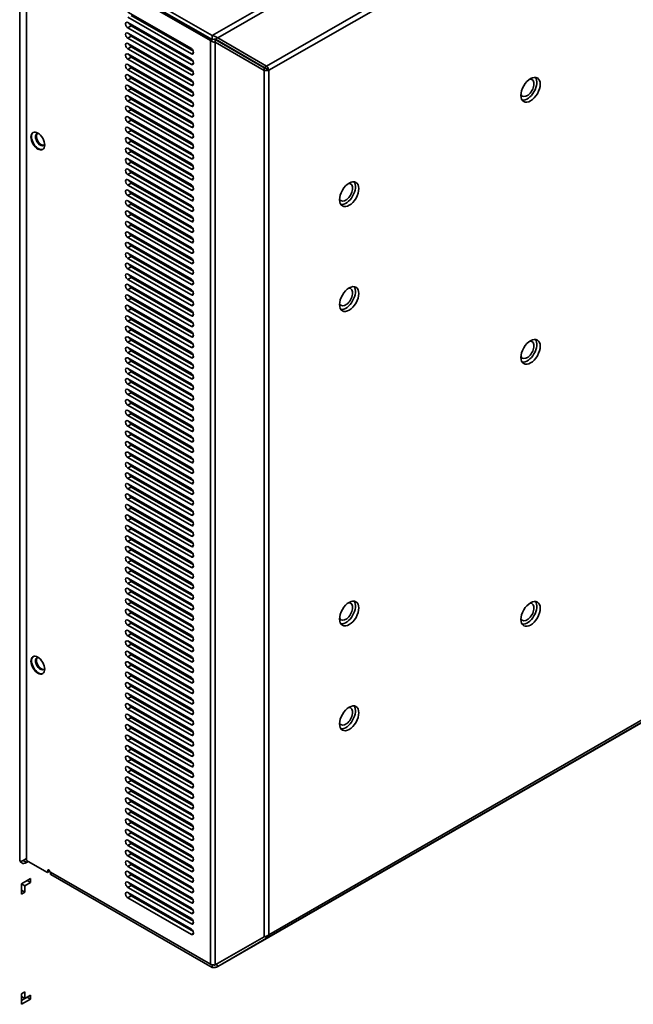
# Model space of a CAD drawing. Header units: millimetres. Extents: x 0 to 4667, y 0 to 3300.
# Tile 4 of 21: x 693 to 884, y 546 to 853. Entities that reach past the tile are written whole.
import ezdxf

# ---------------------------------------------------------------- set-up
doc = ezdxf.new("R2010")
doc.units = ezdxf.units.MM
doc.header["$LTSCALE"] = 11.111111
doc.layers.add('Sichtbare Kanten(ISO)', color=7, linetype='Continuous', lineweight=35)
doc.layers.add('Sichtbare tangentiale Kanten(ISO)', color=7, linetype='Continuous', lineweight=35)

msp = doc.modelspace()

# ---------------------------------------------------------------- linework, layer by layer
at = {"layer": 'Sichtbare Kanten(ISO)'}
for p, q in [((692.68, 879.94), (692.68, 591.67)), ((694.81, 591.06), (694.81, 880.55)), ((752.17, 846.85), (702.25, 875.59)), ((752.7, 848.44), (702.41, 877.4)), ((702.41, 876.17), (752.7, 847.21)), ((746.21, 844.37), (726.41, 855.77)), ((726.41, 854.14), (746.21, 842.73)), ((746.83, 843.6), (727.47, 854.75)), ((746.21, 841.1), (726.41, 852.5)), ((746.83, 840.33), (727.47, 851.48)), ((726.41, 850.87), (746.21, 839.46)), ((746.21, 837.83), (726.41, 849.23)), ((746.83, 837.06), (727.47, 848.21)), ((752.7, 847.21), (752.7, 848.44)), ((726.41, 847.6), (746.21, 836.19)), ((746.21, 834.56), (726.41, 845.96)), ((746.83, 833.79), (727.47, 844.94)), ((752.83, 847.23), (752.17, 846.85)), ((753.66, 847.21), (768.89, 838.41)), ((753.66, 846.35), (753.66, 847.21)), ((768.89, 837.54), (753.66, 846.35)), ((753.71, 847.3), (754.4, 847.7)), ((753.71, 847.3), (768.94, 838.5)), ((754.4, 847.7), (754.46, 847.74)), ((769.69, 838.93), (754.46, 847.74)), ((726.41, 844.33), (746.21, 832.92)), ((746.21, 831.29), (726.41, 842.69)), ((746.83, 830.52), (727.47, 841.67)), ((726.41, 841.06), (746.21, 829.65)), ((746.21, 828.02), (726.41, 839.42)), ((768.94, 838.5), (769.69, 838.93)), ((726.41, 837.79), (746.21, 826.38)), ((746.21, 824.75), (726.41, 836.15)), ((746.83, 827.25), (727.47, 838.4)), ((768.89, 837.54), (768.89, 838.41)), ((770.37, 837.61), (769.31, 838.22)), ((726.41, 834.52), (746.21, 823.11)), ((746.21, 821.48), (726.41, 832.88)), ((746.83, 823.98), (727.47, 835.13)), ((726.41, 831.25), (746.21, 819.84)), ((746.21, 818.21), (726.41, 829.61)), ((746.83, 820.71), (727.47, 831.86)), ((726.41, 827.97), (746.21, 816.57)), ((746.21, 814.94), (726.41, 826.34)), ((746.83, 817.44), (727.47, 828.59)), ((726.41, 824.7), (746.21, 813.3)), ((746.83, 814.17), (727.47, 825.32)), ((746.21, 811.67), (726.41, 823.07)), ((726.41, 821.43), (746.21, 810.03)), ((746.83, 810.9), (727.47, 822.05)), ((746.21, 808.4), (726.41, 819.8)), ((726.41, 818.16), (746.21, 806.76)), ((746.83, 807.63), (727.47, 818.78)), ((746.21, 805.13), (726.41, 816.53)), ((726.41, 814.89), (746.21, 803.49)), ((746.83, 804.36), (727.47, 815.5)), ((746.21, 801.86), (726.41, 813.26)), ((726.41, 811.62), (746.21, 800.22)), ((746.83, 801.09), (727.47, 812.23)), ((746.21, 798.59), (726.41, 809.99)), ((726.41, 808.35), (746.21, 796.95)), ((746.83, 797.82), (727.47, 808.96)), ((746.21, 795.32), (726.41, 806.72)), ((726.41, 805.08), (746.21, 793.68)), ((746.83, 794.55), (727.47, 805.69)), ((746.21, 792.05), (726.41, 803.45)), ((726.41, 801.81), (746.21, 790.41)), ((746.83, 791.28), (727.47, 802.42)), ((746.21, 788.78), (726.41, 800.18)), ((746.83, 788.01), (727.47, 799.15)), ((726.41, 798.54), (746.21, 787.14)), ((746.21, 785.51), (726.41, 796.91)), ((746.83, 784.74), (727.47, 795.88)), ((726.41, 795.27), (746.21, 783.87)), ((746.21, 782.24), (726.41, 793.64)), ((746.83, 781.47), (727.47, 792.61)), ((726.41, 792), (746.21, 780.6)), ((746.21, 778.97), (726.41, 790.37)), ((726.41, 788.73), (746.21, 777.33)), ((746.21, 775.7), (726.41, 787.1)), ((746.83, 778.2), (727.47, 789.34)), ((726.41, 785.46), (746.21, 774.06)), ((746.21, 772.43), (726.41, 783.83)), ((746.83, 774.93), (727.47, 786.07)), ((726.41, 782.19), (746.21, 770.79)), ((746.21, 769.16), (726.41, 780.56)), ((746.83, 771.66), (727.47, 782.8)), ((726.41, 778.92), (746.21, 767.52)), ((746.21, 765.89), (726.41, 777.29)), ((746.83, 768.39), (727.47, 779.53)), ((726.41, 775.65), (746.21, 764.25)), ((746.83, 765.12), (727.47, 776.26)), ((746.21, 762.62), (726.41, 774.02)), ((726.41, 772.38), (746.21, 760.98)), ((746.83, 761.85), (727.47, 772.99)), ((746.21, 759.35), (726.41, 770.75)), ((726.41, 769.11), (746.21, 757.71)), ((746.83, 758.58), (727.47, 769.72)), ((746.21, 756.07), (726.41, 767.48)), ((726.41, 765.84), (746.21, 754.44)), ((746.83, 755.31), (727.47, 766.45)), ((746.21, 752.8), (726.41, 764.21)), ((726.41, 762.57), (746.21, 751.17)), ((746.83, 752.04), (727.47, 763.18)), ((746.21, 749.53), (726.41, 760.94)), ((726.41, 759.3), (746.21, 747.9)), ((746.83, 748.77), (727.47, 759.91)), ((746.21, 746.26), (726.41, 757.67)), ((726.41, 756.03), (746.21, 744.63)), ((746.83, 745.5), (727.47, 756.64)), ((746.21, 742.99), (726.41, 754.4)), ((726.41, 752.76), (746.21, 741.36)), ((746.83, 742.23), (727.47, 753.37)), ((746.21, 739.72), (726.41, 751.13)), ((746.83, 738.96), (727.47, 750.1)), ((726.41, 749.49), (746.21, 738.09)), ((746.21, 736.45), (726.41, 747.86)), ((746.83, 735.69), (727.47, 746.83)), ((726.41, 746.22), (746.21, 734.82)), ((746.21, 733.18), (726.41, 744.59)), ((746.83, 732.42), (727.47, 743.56)), ((726.41, 742.95), (746.21, 731.55)), ((746.21, 729.91), (726.41, 741.31)), ((746.83, 729.15), (727.47, 740.29)), ((754.45, 558.02), (1074.85, 742.52)), ((726.41, 739.68), (746.21, 728.28)), ((746.21, 726.64), (726.41, 738.04)), ((726.41, 736.41), (746.21, 725.01)), ((746.21, 723.37), (726.41, 734.77)), ((746.83, 725.88), (727.47, 737.02)), ((726.41, 733.14), (746.21, 721.74)), ((746.21, 720.1), (726.41, 731.5)), ((746.83, 722.61), (727.47, 733.75)), ((726.41, 729.87), (746.21, 718.47)), ((746.21, 716.83), (726.41, 728.23)), ((746.83, 719.34), (727.47, 730.48)), ((726.41, 726.6), (746.21, 715.2)), ((746.21, 713.56), (726.41, 724.96)), ((746.83, 716.07), (727.47, 727.21)), ((726.41, 723.33), (746.21, 711.93)), ((746.83, 712.8), (727.47, 723.94)), ((746.21, 710.29), (726.41, 721.69)), ((726.41, 720.06), (746.21, 708.66)), ((746.83, 709.52), (727.47, 720.67)), ((746.21, 707.02), (726.41, 718.42)), ((726.41, 716.79), (746.21, 705.39)), ((746.83, 706.25), (727.47, 717.4)), ((746.21, 703.75), (726.41, 715.15)), ((726.41, 713.52), (746.21, 702.12)), ((746.83, 702.98), (727.47, 714.13)), ((746.21, 700.48), (726.41, 711.88)), ((726.41, 710.25), (746.21, 698.85)), ((746.83, 699.71), (727.47, 710.86)), ((746.21, 697.21), (726.41, 708.61)), ((726.41, 706.98), (746.21, 695.58)), ((746.83, 696.44), (727.47, 707.59)), ((746.21, 693.94), (726.41, 705.34)), ((726.41, 703.71), (746.21, 692.31)), ((746.83, 693.17), (727.47, 704.32)), ((746.21, 690.67), (726.41, 702.07)), ((726.41, 700.44), (746.21, 689.04)), ((746.83, 689.9), (727.47, 701.05)), ((746.21, 687.4), (726.41, 698.8)), ((746.83, 686.63), (727.47, 697.78)), ((726.41, 697.17), (746.21, 685.77)), ((746.21, 684.13), (726.41, 695.53)), ((746.83, 683.36), (727.47, 694.51)), ((726.41, 693.9), (746.21, 682.5)), ((746.21, 680.86), (726.41, 692.26)), ((746.83, 680.09), (727.47, 691.24)), ((726.41, 690.63), (746.21, 679.23)), ((746.21, 677.59), (726.41, 688.99)), ((726.41, 687.36), (746.21, 675.96)), ((746.21, 674.32), (726.41, 685.72)), ((746.83, 676.82), (727.47, 687.97)), ((726.41, 684.09), (746.21, 672.69)), ((746.21, 671.05), (726.41, 682.45)), ((746.83, 673.55), (727.47, 684.7)), ((726.41, 680.82), (746.21, 669.41)), ((746.21, 667.78), (726.41, 679.18)), ((746.83, 670.28), (727.47, 681.43)), ((726.41, 677.55), (746.21, 666.14)), ((746.21, 664.51), (726.41, 675.91)), ((746.83, 667.01), (727.47, 678.16)), ((726.41, 674.28), (746.21, 662.87)), ((746.83, 663.74), (727.47, 674.89)), ((746.21, 661.24), (726.41, 672.64)), ((726.41, 671.01), (746.21, 659.6)), ((746.83, 660.47), (727.47, 671.62)), ((746.21, 657.97), (726.41, 669.37)), ((726.41, 667.74), (746.21, 656.33)), ((746.83, 657.2), (727.47, 668.35)), ((746.21, 654.7), (726.41, 666.1)), ((726.41, 664.47), (746.21, 653.06)), ((746.83, 653.93), (727.47, 665.08)), ((746.21, 651.43), (726.41, 662.83)), ((726.41, 661.2), (746.21, 649.79)), ((746.83, 650.66), (727.47, 661.81)), ((746.21, 648.16), (726.41, 659.56)), ((726.41, 657.93), (746.21, 646.52)), ((746.83, 647.39), (727.47, 658.54)), ((746.21, 644.89), (726.41, 656.29)), ((726.41, 654.65), (746.21, 643.25)), ((746.83, 644.12), (727.47, 655.27)), ((746.21, 641.62), (726.41, 653.02)), ((726.41, 651.38), (746.21, 639.98)), ((746.83, 640.85), (727.47, 652)), ((746.21, 638.35), (726.41, 649.75)), ((746.83, 637.58), (727.47, 648.73)), ((726.41, 648.11), (746.21, 636.71)), ((746.21, 635.08), (726.41, 646.48)), ((746.83, 634.31), (727.47, 645.46)), ((726.41, 644.84), (746.21, 633.44)), ((746.21, 631.81), (726.41, 643.21)), ((746.83, 631.04), (727.47, 642.18)), ((726.41, 641.57), (746.21, 630.17)), ((746.21, 628.54), (726.41, 639.94)), ((726.41, 638.3), (746.21, 626.9)), ((746.21, 625.27), (726.41, 636.67)), ((746.83, 627.77), (727.47, 638.91)), ((726.41, 635.03), (746.21, 623.63)), ((746.21, 622), (726.41, 633.4)), ((746.83, 624.5), (727.47, 635.64)), ((726.41, 631.76), (746.21, 620.36)), ((746.21, 618.73), (726.41, 630.13)), ((746.83, 621.23), (727.47, 632.37)), ((726.41, 628.49), (746.21, 617.09)), ((746.21, 615.46), (726.41, 626.86)), ((746.83, 617.96), (727.47, 629.1)), ((726.41, 625.22), (746.21, 613.82)), ((746.21, 612.19), (726.41, 623.59)), ((746.83, 614.69), (727.47, 625.83)), ((726.41, 621.95), (746.21, 610.55)), ((746.83, 611.42), (727.47, 622.56)), ((746.67, 621.53), (746.49, 621.43)), ((746.21, 608.92), (726.41, 620.32)), ((726.41, 618.68), (746.21, 607.28)), ((746.83, 608.15), (727.47, 619.29)), ((741.17, 618.36), (740.81, 618.16)), ((741.87, 617.54), (742.23, 617.75)), ((744.01, 620), (743.65, 619.79)), ((744.71, 619.18), (745.07, 619.39)), ((746.21, 605.65), (726.41, 617.05)), ((726.41, 615.41), (746.21, 604.01)), ((746.83, 604.88), (727.47, 616.02)), ((735.49, 615.09), (735.13, 614.89)), ((736.19, 614.27), (736.55, 614.48)), ((738.33, 616.73), (737.97, 616.52)), ((739.03, 615.91), (739.39, 616.12)), ((746.21, 602.38), (726.41, 613.78)), ((726.41, 612.14), (746.21, 600.74)), ((746.83, 601.61), (727.47, 612.75)), ((729.81, 611.82), (729.45, 611.62)), ((732.65, 613.46), (732.29, 613.25)), ((733.35, 612.64), (733.71, 612.85)), ((746.21, 599.11), (726.41, 610.51)), ((726.41, 608.87), (746.21, 597.47)), ((726.97, 610.19), (726.9, 610.15)), ((746.83, 598.34), (727.47, 609.48)), ((727.67, 609.37), (728.03, 609.58)), ((730.51, 611), (730.87, 611.21)), ((746.21, 595.84), (726.41, 607.24)), ((726.41, 605.6), (746.21, 594.2)), ((746.83, 595.07), (727.47, 606.21)), ((746.21, 592.57), (726.41, 603.97)), ((726.41, 602.33), (746.21, 590.93)), ((746.83, 591.8), (727.47, 602.94)), ((746.21, 589.3), (726.41, 600.7)), ((726.41, 599.06), (746.21, 587.66)), ((746.83, 588.53), (727.47, 599.67)), ((746.21, 586.03), (726.41, 597.43)), ((746.83, 585.26), (727.47, 596.4)), ((726.41, 595.79), (746.21, 584.39)), ((746.21, 582.75), (726.41, 594.16)), ((746.83, 581.99), (727.47, 593.13)), ((694.81, 591.66), (693.74, 591.05)), ((694.81, 591.06), (701.17, 587.4)), ((694.81, 590.44), (695.34, 590.75)), ((726.41, 592.52), (746.21, 581.12)), ((746.21, 579.48), (726.41, 590.89)), ((746.83, 578.72), (727.47, 589.86)), ((702.01, 587.75), (701.37, 587.38)), ((701.45, 587.56), (701.45, 587.97)), ((701.86, 587.66), (701.9, 587.64)), ((752.17, 558.7), (702.25, 587.44)), ((702.29, 586.84), (702.29, 587.42)), ((726.41, 589.25), (746.21, 577.85)), ((746.21, 576.21), (726.41, 587.62)), ((696.08, 585.45), (693.25, 583.82)), ((695.02, 584.84), (693.25, 583.82)), ((693.25, 583.82), (693.25, 580.55)), ((693.25, 583.82), (694.31, 583.21)), ((694.31, 583.21), (696.08, 584.23)), ((695.02, 584.84), (695.02, 584.84)), ((695.02, 584.84), (696.08, 584.23)), ((696.08, 584.23), (696.08, 585.45)), ((702.41, 586.68), (752.7, 557.72)), ((726.41, 585.98), (746.21, 574.58)), ((746.21, 572.94), (726.41, 584.35)), ((746.83, 575.45), (727.47, 586.59)), ((693.25, 581.78), (694.31, 581.17)), ((693.25, 580.55), (694.31, 581.17)), ((694.31, 581.17), (694.31, 583.21)), ((726.41, 582.71), (746.21, 571.31)), ((746.21, 569.67), (726.41, 581.08)), ((746.83, 572.18), (727.47, 583.32)), ((726.41, 579.44), (746.21, 568.04)), ((746.83, 568.91), (727.47, 580.05)), ((768.89, 567.29), (753.66, 558.49)), ((769.69, 566.83), (754.46, 558.02)), ((769.69, 566.83), (769.36, 567.39)), ((752.7, 557.72), (752.7, 558.54)), ((754.4, 558.11), (754.06, 558.72)), ((754.46, 558.02), (754.4, 558.11)), ((694.31, 550.1), (693.25, 549.49)), ((694.31, 548.05), (694.31, 550.1)), ((693.25, 549.49), (693.25, 546.22)), ((693.25, 548.67), (694.31, 548.05)), ((695.02, 548.46), (693.25, 547.44)), ((693.25, 546.22), (696.08, 547.85)), ((696.08, 549.07), (694.31, 548.05)), ((695.02, 548.46), (695.02, 548.46)), ((695.02, 548.46), (696.08, 547.85)), ((696.08, 547.85), (696.08, 549.07))]:
    msp.add_line(p, q, dxfattribs=at)
for centre, major_axis, ratio, start_param, end_param in [((726.41, 851.68), (-0.499, 0.867), 0.578093, 5.499721, 8.641314), ((727.47, 852.29), (-0.499, 0.867), 0.578093, 1.304258, 2.358128), ((726.41, 848.41), (-0.499, 0.867), 0.578093, 5.499721, 8.641314), ((727.47, 849.02), (-0.499, 0.867), 0.578093, 1.304258, 2.358128), ((753.41, 847.13), (-2.26, 1.02), 0.415272, 4.423498, 5.208836), ((726.41, 845.14), (-0.499, 0.867), 0.578093, 5.499721, 8.641314), ((727.47, 845.75), (-0.499, 0.867), 0.578093, 1.304258, 2.358128), ((753.66, 847.7), (-2.09, 0.24), 0.639237, 0.85958, 1.644909), ((753.41, 847.13), (-1.33, -0.09), 0.117717, 4.476773, 5.262113), ((753.66, 847.7), (-0.555, 0.319), 0.716578, 1.630144, 1.962096), ((726.41, 841.87), (-0.499, 0.867), 0.578093, 5.499721, 8.641314), ((727.47, 842.48), (-0.499, 0.867), 0.578093, 1.304258, 2.358128), ((746.21, 843.55), (0.499, -0.867), 0.578093, 5.499721, 8.641314), ((726.41, 838.6), (-0.499, 0.867), 0.578093, 5.499721, 8.641314), ((727.47, 839.21), (-0.499, 0.867), 0.578093, 1.304258, 2.358128), ((746.21, 840.28), (0.499, -0.867), 0.578093, 5.499721, 8.641314), ((726.41, 835.33), (-0.499, 0.867), 0.578093, 5.499721, 8.641314), ((727.47, 835.94), (-0.499, 0.867), 0.578093, 1.304258, 2.358128), ((746.21, 837.01), (0.499, -0.867), 0.578093, 5.499721, 8.641314), ((768.89, 838.47), (-0.6, 0.291), 0.076309, 1.607979, 2.393197), ((768.89, 838.47), (2.09, -0.35), 0.428253, 4.784896, 5.570235), ((768.89, 838.47), (0.552, -0.374), 0.079613, 0.748692, 1.533926), ((726.41, 832.06), (-0.499, 0.867), 0.578093, 5.499721, 8.641314), ((727.47, 832.67), (-0.499, 0.867), 0.578093, 1.304258, 2.358128), ((746.21, 833.74), (0.499, -0.867), 0.578093, 5.499721, 8.641314), ((850.93, 832.14), (-1.5, -2.6), 0.578093, 5.914355, 9.793657), ((850.93, 832.14), (2.12, 3.68), 0.578093, 3.393329, 6.031449), ((726.41, 828.79), (-0.499, 0.867), 0.578093, 5.499721, 8.641314), ((746.21, 830.47), (0.499, -0.867), 0.578093, 5.499721, 8.641314), ((726.41, 825.52), (-0.499, 0.867), 0.578093, 5.499721, 8.641314), ((727.47, 829.4), (-0.499, 0.867), 0.578093, 1.304258, 2.358128), ((746.21, 827.2), (0.499, -0.867), 0.578093, 5.499721, 8.641314), ((727.47, 826.13), (-0.499, 0.867), 0.578093, 1.304258, 2.358128), ((746.21, 823.93), (0.499, -0.867), 0.578093, 5.499721, 8.641314), ((726.41, 822.25), (-0.499, 0.867), 0.578093, 5.499721, 8.641314), ((727.47, 822.86), (-0.499, 0.867), 0.578093, 1.304258, 2.358128), ((746.21, 820.66), (0.499, -0.867), 0.578093, 5.499721, 8.641314), ((698.52, 815.63), (1.52, -2.64), 0.578093, 3.199473, 6.225305), ((699.15, 815.99), (-1.07, 1.86), 0.578093, 5.985806, 9.722157), ((699.4, 816.14), (1.07, -1.86), 0.578093, 3.256735, 6.168043), ((726.41, 818.98), (-0.499, 0.867), 0.578093, 5.499721, 8.641314), ((727.47, 819.59), (-0.499, 0.867), 0.578093, 1.304258, 2.358128), ((746.21, 817.39), (0.499, -0.867), 0.578093, 5.499721, 8.641314), ((726.41, 815.71), (-0.499, 0.867), 0.578093, 5.499723, 8.64131), ((727.47, 816.32), (-0.499, 0.867), 0.578093, 1.304258, 2.358126), ((746.21, 814.12), (0.499, -0.867), 0.578093, 5.499721, 8.641314), ((726.41, 812.44), (-0.499, 0.867), 0.578093, 5.499723, 8.64131), ((727.47, 813.05), (-0.499, 0.867), 0.578093, 1.304258, 2.358128), ((746.21, 810.85), (0.499, -0.867), 0.578093, 5.499721, 8.641314), ((726.41, 809.17), (-0.499, 0.867), 0.578093, 5.499723, 8.64131), ((727.47, 809.78), (-0.499, 0.867), 0.578093, 1.304257, 2.358126), ((746.21, 807.58), (0.499, -0.867), 0.578093, 5.499721, 8.641314), ((726.41, 805.9), (-0.499, 0.867), 0.578093, 5.499723, 8.64131), ((727.47, 806.51), (-0.499, 0.867), 0.578093, 1.304258, 2.358127), ((746.21, 804.31), (0.499, -0.867), 0.578093, 5.499717, 8.641316), ((726.41, 802.63), (-0.499, 0.867), 0.578093, 5.499723, 8.64131), ((727.47, 803.24), (-0.499, 0.867), 0.578093, 1.304258, 2.358127), ((746.21, 801.04), (0.499, -0.867), 0.578093, 5.499717, 8.641316), ((794.37, 799.56), (-1.5, -2.6), 0.578093, 5.914356, 9.793657), ((794.37, 799.56), (2.12, 3.68), 0.578093, 3.393329, 6.031449), ((726.41, 799.36), (-0.499, 0.867), 0.578093, 5.499721, 8.641314), ((727.47, 799.97), (-0.499, 0.867), 0.578093, 1.304258, 2.35813), ((726.41, 796.09), (-0.499, 0.867), 0.578093, 5.499719, 8.641315), ((727.47, 796.7), (-0.499, 0.867), 0.578093, 1.304258, 2.358132), ((746.21, 797.77), (0.499, -0.867), 0.578093, 5.499717, 8.641316), ((726.41, 792.82), (-0.499, 0.867), 0.578093, 5.499721, 8.641314), ((727.47, 793.43), (-0.499, 0.867), 0.578093, 1.304258, 2.35813), ((746.21, 794.5), (0.499, -0.867), 0.578093, 5.499717, 8.641316), ((726.41, 789.55), (-0.499, 0.867), 0.578093, 5.499719, 8.641315), ((727.47, 790.16), (-0.499, 0.867), 0.578093, 1.304258, 2.358132), ((746.21, 791.23), (0.499, -0.867), 0.578093, 5.499717, 8.641316), ((726.41, 786.28), (-0.499, 0.867), 0.578093, 5.499721, 8.641314), ((727.47, 786.89), (-0.499, 0.867), 0.578093, 1.304258, 2.35813), ((746.21, 787.96), (0.499, -0.867), 0.578093, 5.499718, 8.641312), ((726.41, 783.01), (-0.499, 0.867), 0.578093, 5.499721, 8.641314), ((727.47, 783.62), (-0.499, 0.867), 0.578093, 1.304258, 2.35813), ((746.21, 784.69), (0.499, -0.867), 0.578093, 5.499718, 8.641314), ((726.41, 779.74), (-0.499, 0.867), 0.578093, 5.499721, 8.641314), ((727.47, 780.35), (-0.499, 0.867), 0.578093, 1.304258, 2.35813), ((746.21, 781.42), (0.499, -0.867), 0.578093, 5.499718, 8.641312), ((726.41, 776.47), (-0.499, 0.867), 0.578093, 5.499721, 8.641314), ((746.21, 778.15), (0.499, -0.867), 0.578093, 5.499718, 8.641314), ((726.41, 773.2), (-0.499, 0.867), 0.578093, 5.499721, 8.641314), ((727.47, 777.08), (-0.499, 0.867), 0.578093, 1.304258, 2.35813), ((746.21, 774.88), (0.499, -0.867), 0.578093, 5.499718, 8.641314), ((727.47, 773.81), (-0.499, 0.867), 0.578093, 1.304258, 2.35813), ((746.21, 771.61), (0.499, -0.867), 0.578093, 5.499718, 8.641314), ((726.41, 769.93), (-0.499, 0.867), 0.578093, 5.499719, 8.641315), ((727.47, 770.54), (-0.499, 0.867), 0.578093, 1.304258, 2.358132), ((746.21, 768.34), (0.499, -0.867), 0.578093, 5.499718, 8.641312), ((794.37, 766.86), (-1.5, -2.6), 0.578093, 5.914356, 9.793657), ((794.37, 766.86), (2.12, 3.68), 0.578093, 3.393329, 6.031449), ((726.41, 766.66), (-0.499, 0.867), 0.578093, 5.499719, 8.641315), ((727.47, 767.27), (-0.499, 0.867), 0.578093, 1.304258, 2.358132), ((746.21, 765.07), (0.499, -0.867), 0.578093, 5.499718, 8.641314), ((726.41, 763.39), (-0.499, 0.867), 0.578093, 5.499721, 8.641314), ((727.47, 764), (-0.499, 0.867), 0.578093, 1.304258, 2.35813), ((746.21, 761.8), (0.499, -0.867), 0.578093, 5.499718, 8.641312), ((726.41, 760.12), (-0.499, 0.867), 0.578093, 5.499721, 8.641314), ((727.47, 760.73), (-0.499, 0.867), 0.578093, 1.304257, 2.35813), ((746.21, 758.53), (0.499, -0.867), 0.578093, 5.499718, 8.641312), ((726.41, 756.85), (-0.499, 0.867), 0.578093, 5.499719, 8.641315), ((727.47, 757.46), (-0.499, 0.867), 0.578093, 1.304258, 2.358132), ((746.21, 755.26), (0.499, -0.867), 0.578093, 5.499718, 8.641312), ((726.41, 753.58), (-0.499, 0.867), 0.578093, 5.499721, 8.641314), ((727.47, 754.19), (-0.499, 0.867), 0.578093, 1.304258, 2.358128), ((746.21, 751.99), (0.499, -0.867), 0.578093, 5.499718, 8.641314), ((850.93, 750.39), (-1.5, -2.6), 0.578093, 5.914356, 9.793657), ((850.93, 750.39), (2.12, 3.68), 0.578093, 3.393329, 6.031449), ((726.41, 750.31), (-0.499, 0.867), 0.578093, 5.499721, 8.641314), ((727.47, 750.92), (-0.499, 0.867), 0.578093, 1.304258, 2.358128), ((746.21, 748.72), (0.499, -0.867), 0.578093, 5.499718, 8.641313), ((726.41, 747.04), (-0.499, 0.867), 0.578093, 5.499721, 8.641314), ((727.47, 747.65), (-0.499, 0.867), 0.578093, 1.304258, 2.358128), ((726.41, 743.77), (-0.499, 0.867), 0.578093, 5.499721, 8.641314), ((727.47, 744.38), (-0.499, 0.867), 0.578093, 1.304258, 2.358128), ((746.21, 745.45), (0.499, -0.867), 0.578093, 5.499718, 8.641312), ((726.41, 740.5), (-0.499, 0.867), 0.578093, 5.499721, 8.641314), ((727.47, 741.11), (-0.499, 0.867), 0.578093, 1.304258, 2.358128), ((746.21, 742.18), (0.499, -0.867), 0.578093, 5.499721, 8.641314), ((726.41, 737.23), (-0.499, 0.867), 0.578093, 5.499721, 8.641314), ((727.47, 737.84), (-0.499, 0.867), 0.578093, 1.304258, 2.358128), ((746.21, 738.91), (0.499, -0.867), 0.578093, 5.499721, 8.641314), ((726.41, 733.96), (-0.499, 0.867), 0.578093, 5.499721, 8.641314), ((727.47, 734.57), (-0.499, 0.867), 0.578093, 1.304258, 2.358128), ((746.21, 735.64), (0.499, -0.867), 0.578093, 5.499721, 8.641314), ((726.41, 730.69), (-0.499, 0.867), 0.578093, 5.499721, 8.641314), ((727.47, 731.3), (-0.499, 0.867), 0.578093, 1.304258, 2.358128), ((746.21, 732.37), (0.499, -0.867), 0.578093, 5.499721, 8.641314), ((726.41, 727.42), (-0.499, 0.867), 0.578093, 5.499721, 8.641314), ((746.21, 729.1), (0.499, -0.867), 0.578093, 5.499721, 8.641314), ((726.41, 724.15), (-0.499, 0.867), 0.578093, 5.499721, 8.641314), ((727.47, 728.03), (-0.499, 0.867), 0.578093, 1.304258, 2.358128), ((746.21, 725.83), (0.499, -0.867), 0.578093, 5.499721, 8.641314), ((727.47, 724.76), (-0.499, 0.867), 0.578093, 1.304258, 2.358128), ((746.21, 722.56), (0.499, -0.867), 0.578093, 5.499721, 8.641314), ((726.41, 720.88), (-0.499, 0.867), 0.578093, 5.499721, 8.641314), ((727.47, 721.49), (-0.499, 0.867), 0.578093, 1.304258, 2.358128), ((746.21, 719.29), (0.499, -0.867), 0.578093, 5.499721, 8.641314), ((726.41, 717.61), (-0.499, 0.867), 0.578093, 5.499721, 8.641314), ((727.47, 718.22), (-0.499, 0.867), 0.578093, 1.304258, 2.358128), ((746.21, 716.02), (0.499, -0.867), 0.578093, 5.499721, 8.641314), ((726.41, 714.34), (-0.499, 0.867), 0.578093, 5.499721, 8.641314), ((727.47, 714.95), (-0.499, 0.867), 0.578093, 1.304258, 2.358128), ((746.21, 712.74), (0.499, -0.867), 0.578093, 5.499721, 8.641314), ((726.41, 711.07), (-0.499, 0.867), 0.578093, 5.499721, 8.641314), ((727.47, 711.68), (-0.499, 0.867), 0.578093, 1.304258, 2.358128), ((746.21, 709.47), (0.499, -0.867), 0.578093, 5.499721, 8.641314), ((726.41, 707.8), (-0.499, 0.867), 0.578093, 5.499721, 8.641314), ((727.47, 708.41), (-0.499, 0.867), 0.578093, 1.304258, 2.358128), ((746.21, 706.2), (0.499, -0.867), 0.578093, 5.499721, 8.641314), ((726.41, 704.53), (-0.499, 0.867), 0.578093, 5.499721, 8.641314), ((727.47, 705.14), (-0.499, 0.867), 0.578093, 1.304258, 2.358128), ((746.21, 702.93), (0.499, -0.867), 0.578093, 5.499721, 8.641314), ((726.41, 701.26), (-0.499, 0.867), 0.578093, 5.499721, 8.641314), ((727.47, 701.87), (-0.499, 0.867), 0.578093, 1.304258, 2.358128), ((746.21, 699.66), (0.499, -0.867), 0.578093, 5.499721, 8.641314), ((726.41, 697.98), (-0.499, 0.867), 0.578093, 5.499721, 8.641314), ((727.47, 698.6), (-0.499, 0.867), 0.578093, 1.304258, 2.358128), ((726.41, 694.71), (-0.499, 0.867), 0.578093, 5.499721, 8.641314), ((727.47, 695.33), (-0.499, 0.867), 0.578093, 1.304258, 2.358128), ((746.21, 696.39), (0.499, -0.867), 0.578093, 5.499721, 8.641314), ((726.41, 691.44), (-0.499, 0.867), 0.578093, 5.499721, 8.641314), ((727.47, 692.06), (-0.499, 0.867), 0.578093, 1.304258, 2.358128), ((746.21, 693.12), (0.499, -0.867), 0.578093, 5.499721, 8.641314), ((726.41, 688.17), (-0.499, 0.867), 0.578093, 5.499721, 8.641314), ((727.47, 688.79), (-0.499, 0.867), 0.578093, 1.304258, 2.358128), ((746.21, 689.85), (0.499, -0.867), 0.578093, 5.499721, 8.641314), ((726.41, 684.9), (-0.499, 0.867), 0.578093, 5.499721, 8.641314), ((727.47, 685.51), (-0.499, 0.867), 0.578093, 1.304258, 2.358128), ((746.21, 686.58), (0.499, -0.867), 0.578093, 5.499721, 8.641314), ((726.41, 681.63), (-0.499, 0.867), 0.578093, 5.499721, 8.641314), ((727.47, 682.24), (-0.499, 0.867), 0.578093, 1.304258, 2.358128), ((746.21, 683.31), (0.499, -0.867), 0.578093, 5.499721, 8.641314), ((726.41, 678.36), (-0.499, 0.867), 0.578093, 5.499721, 8.641314), ((727.47, 678.97), (-0.499, 0.867), 0.578093, 1.304258, 2.358128), ((746.21, 680.04), (0.499, -0.867), 0.578093, 5.499721, 8.641314), ((726.41, 675.09), (-0.499, 0.867), 0.578093, 5.499721, 8.641314), ((746.21, 676.77), (0.499, -0.867), 0.578093, 5.499721, 8.641314), ((726.41, 671.82), (-0.499, 0.867), 0.578093, 5.499721, 8.641314), ((727.47, 675.7), (-0.499, 0.867), 0.578093, 1.304258, 2.358128), ((746.21, 673.5), (0.499, -0.867), 0.578093, 5.499721, 8.641314), ((727.47, 672.43), (-0.499, 0.867), 0.578093, 1.304258, 2.358128), ((746.21, 670.23), (0.499, -0.867), 0.578093, 5.499721, 8.641314), ((794.37, 668.76), (-1.5, -2.6), 0.578093, 5.914356, 9.793657), ((794.37, 668.76), (2.12, 3.68), 0.578093, 3.393329, 6.031449), ((850.93, 668.63), (-1.5, -2.6), 0.578093, 5.914355, 9.793657), ((850.93, 668.63), (2.12, 3.68), 0.578093, 3.393329, 6.031449), ((726.41, 668.55), (-0.499, 0.867), 0.578093, 5.499721, 8.641314), ((727.47, 669.16), (-0.499, 0.867), 0.578093, 1.304258, 2.358128), ((746.21, 666.96), (0.499, -0.867), 0.578093, 5.499721, 8.641314), ((726.41, 665.28), (-0.499, 0.867), 0.578093, 5.499721, 8.641314), ((727.47, 665.89), (-0.499, 0.867), 0.578093, 1.304258, 2.358128), ((746.21, 663.69), (0.499, -0.867), 0.578093, 5.499721, 8.641314), ((726.41, 662.01), (-0.499, 0.867), 0.578093, 5.499721, 8.641314), ((727.47, 662.62), (-0.499, 0.867), 0.578093, 1.304258, 2.358128), ((746.21, 660.42), (0.499, -0.867), 0.578093, 5.499721, 8.641314), ((726.41, 658.74), (-0.499, 0.867), 0.578093, 5.499721, 8.641314), ((727.47, 659.35), (-0.499, 0.867), 0.578093, 1.304258, 2.358128), ((746.21, 657.15), (0.499, -0.867), 0.578093, 5.499721, 8.641314), ((698.52, 652.12), (1.52, -2.64), 0.578093, 3.199473, 6.225305), ((699.15, 652.49), (-1.07, 1.86), 0.578093, 5.985806, 9.722157), ((699.4, 652.63), (1.07, -1.86), 0.578093, 3.256735, 6.168043), ((726.41, 655.47), (-0.499, 0.867), 0.578093, 5.499721, 8.641314), ((727.47, 656.08), (-0.499, 0.867), 0.578093, 1.304258, 2.358128), ((746.21, 653.88), (0.499, -0.867), 0.578093, 5.499721, 8.641314), ((726.41, 652.2), (-0.499, 0.867), 0.578093, 5.499721, 8.641314), ((727.47, 652.81), (-0.499, 0.867), 0.578093, 1.304258, 2.358128), ((746.21, 650.61), (0.499, -0.867), 0.578093, 5.499721, 8.641314), ((726.41, 648.93), (-0.499, 0.867), 0.578093, 5.499721, 8.641314), ((727.47, 649.54), (-0.499, 0.867), 0.578093, 1.304258, 2.358128), ((746.21, 647.34), (0.499, -0.867), 0.578093, 5.499721, 8.641314), ((726.41, 645.66), (-0.499, 0.867), 0.578093, 5.499721, 8.641314), ((727.47, 646.27), (-0.499, 0.867), 0.578093, 1.304258, 2.358128), ((726.41, 642.39), (-0.499, 0.867), 0.578093, 5.499721, 8.641314), ((727.47, 643), (-0.499, 0.867), 0.578093, 1.304258, 2.358128), ((746.21, 644.07), (0.499, -0.867), 0.578093, 5.499721, 8.641314), ((726.41, 639.12), (-0.499, 0.867), 0.578093, 5.499721, 8.641314), ((727.47, 639.73), (-0.499, 0.867), 0.578093, 1.304258, 2.358128), ((746.21, 640.8), (0.499, -0.867), 0.578093, 5.499721, 8.641314), ((794.37, 636.05), (2.12, 3.68), 0.578093, 3.393329, 6.031449), ((726.41, 635.85), (-0.499, 0.867), 0.578093, 5.499721, 8.641314), ((727.47, 636.46), (-0.499, 0.867), 0.578093, 1.304258, 2.358128), ((746.21, 637.53), (0.499, -0.867), 0.578093, 5.499721, 8.641314), ((794.37, 636.05), (-1.5, -2.6), 0.578093, 5.914356, 9.793657), ((726.41, 632.58), (-0.499, 0.867), 0.578093, 5.499721, 8.641314), ((727.47, 633.19), (-0.499, 0.867), 0.578093, 1.304258, 2.358128), ((746.21, 634.26), (0.499, -0.867), 0.578093, 5.499721, 8.641314), ((726.41, 629.31), (-0.499, 0.867), 0.578093, 5.499721, 8.641314), ((727.47, 629.92), (-0.499, 0.867), 0.578093, 1.304258, 2.358128), ((746.21, 630.99), (0.499, -0.867), 0.578093, 5.499721, 8.641314), ((726.41, 626.04), (-0.499, 0.867), 0.578093, 5.499721, 8.641314), ((746.21, 627.72), (0.499, -0.867), 0.578093, 5.499721, 8.641314), ((726.41, 622.77), (-0.499, 0.867), 0.578093, 5.499721, 8.641314), ((727.47, 626.65), (-0.499, 0.867), 0.578093, 1.304258, 2.358128), ((746.21, 624.45), (0.499, -0.867), 0.578093, 5.499721, 8.641314), ((727.47, 623.38), (-0.499, 0.867), 0.578093, 1.304258, 2.358128), ((746.21, 621.18), (0.499, -0.867), 0.578093, 5.499721, 8.641314), ((726.41, 619.5), (-0.499, 0.867), 0.578093, 5.499721, 8.641314), ((727.47, 620.11), (-0.499, 0.867), 0.578093, 1.304258, 2.358128), ((746.21, 617.91), (0.499, -0.867), 0.578093, 5.499721, 8.641314), ((726.41, 616.23), (-0.499, 0.867), 0.578093, 5.499721, 8.641314), ((727.47, 616.84), (-0.499, 0.867), 0.578093, 1.304258, 2.358128), ((746.21, 614.64), (0.499, -0.867), 0.578093, 5.499721, 8.641314), ((726.41, 612.96), (-0.499, 0.867), 0.578093, 5.499721, 8.641314), ((727.47, 613.57), (-0.499, 0.867), 0.578093, 1.304258, 2.358128), ((746.21, 611.37), (0.499, -0.867), 0.578093, 5.499721, 8.641314), ((726.41, 609.69), (-0.499, 0.867), 0.578093, 5.499721, 8.641314), ((727.47, 610.3), (-0.499, 0.867), 0.578093, 1.304258, 2.358128), ((746.21, 608.1), (0.499, -0.867), 0.578093, 5.499721, 8.641314), ((726.41, 606.42), (-0.499, 0.867), 0.578093, 5.499721, 8.641314), ((727.47, 607.03), (-0.499, 0.867), 0.578093, 1.304258, 2.358128), ((746.21, 604.83), (0.499, -0.867), 0.578093, 5.499721, 8.641314), ((726.41, 603.15), (-0.499, 0.867), 0.578093, 5.499721, 8.641314), ((727.47, 603.76), (-0.499, 0.867), 0.578093, 1.304258, 2.358128), ((746.21, 601.56), (0.499, -0.867), 0.578093, 5.499721, 8.641314), ((726.41, 599.88), (-0.499, 0.867), 0.578093, 5.499721, 8.641314), ((727.47, 600.49), (-0.499, 0.867), 0.578093, 1.304258, 2.358128), ((746.21, 598.29), (0.499, -0.867), 0.578093, 5.499721, 8.641314), ((726.41, 596.61), (-0.499, 0.867), 0.578093, 5.499721, 8.641314), ((727.47, 597.22), (-0.499, 0.867), 0.578093, 1.304258, 2.358128), ((726.41, 593.34), (-0.499, 0.867), 0.578093, 5.499721, 8.641314), ((727.47, 593.95), (-0.499, 0.867), 0.578093, 1.304258, 2.358128), ((746.21, 595.02), (0.499, -0.867), 0.578093, 5.499721, 8.641314), ((694.81, 592.9), (-1.5, -2.6), 0.578093, 5.495853, 7.06665), ((693.74, 593.51), (-1.5, -2.6), 0.578093, 0.360638, 0.783464), ((726.41, 590.07), (-0.499, 0.867), 0.578093, 5.499721, 8.641314), ((727.47, 590.68), (-0.499, 0.867), 0.578093, 1.304258, 2.358128), ((746.21, 591.75), (0.499, -0.867), 0.578093, 5.499721, 8.641314), ((701.17, 587.72), (0.2, -0.347), 0.578093, 5.499721, 7.070517), ((701.73, 587.81), (-0.2, 0.347), 0.578093, 4.341806, 7.070517), ((702.18, 587.81), (-0.4, 0), 0.575862, 0.785398, 1.376195), ((702.25, 587.77), (0.2, -0.347), 0.578093, 4.341806, 5.499722), ((702.69, 586.84), (-0.4, 0), 0.575862, 0, 0.785398), ((726.41, 586.8), (-0.499, 0.867), 0.578093, 5.499721, 8.641314), ((727.47, 587.41), (-0.499, 0.867), 0.578093, 1.304258, 2.358128), ((746.21, 588.48), (0.499, -0.867), 0.578093, 5.499721, 8.641314), ((726.41, 583.53), (-0.499, 0.867), 0.578093, 5.499721, 8.641314), ((727.47, 584.14), (-0.499, 0.867), 0.578093, 1.304258, 2.358128), ((746.21, 585.21), (0.499, -0.867), 0.578093, 5.499721, 8.641314), ((726.41, 580.26), (-0.499, 0.867), 0.578093, 5.499721, 8.641314), ((727.47, 580.87), (-0.499, 0.867), 0.578093, 1.304258, 2.358128), ((746.21, 581.94), (0.499, -0.867), 0.578093, 5.499721, 8.641314), ((746.21, 578.67), (0.499, -0.867), 0.578093, 5.499721, 8.641314), ((746.21, 575.4), (0.499, -0.867), 0.578093, 5.499721, 8.641314), ((746.21, 572.13), (0.499, -0.867), 0.578093, 5.499721, 8.641314), ((746.21, 568.86), (0.499, -0.867), 0.578093, 5.499721, 8.641314), ((768.89, 568.79), (-2.06, -0.56), 0.687956, 1.387015, 2.172354), ((768.89, 568.79), (0.54, -2.07), 0.689415, 0.186923, 0.972262)]:
    msp.add_ellipse(centre, major_axis=major_axis, ratio=ratio, start_param=start_param, end_param=end_param, dxfattribs=at)
for centre, major_axis in [((851.99, 831.53), (2.12, 3.68)), ((698.34, 815.53), (-1.52, 2.64)), ((795.43, 798.95), (2.12, 3.68)), ((795.43, 766.25), (2.12, 3.68)), ((851.99, 749.77), (2.12, 3.68)), ((795.43, 668.15), (2.12, 3.68)), ((851.99, 668.02), (2.12, 3.68)), ((698.34, 652.02), (-1.52, 2.64)), ((795.43, 635.44), (2.12, 3.68))]:
    msp.add_ellipse(centre, major_axis=major_axis, ratio=0.578093, dxfattribs=at)
for points, knots in [([(770.37, 837.61), (770.35, 837.71), (770.32, 837.81), (770.23, 838.03), (770.18, 838.14), (770.01, 838.48), (769.86, 838.71), (769.69, 838.93)], [0, 0, 0, 0, 0.0423988, 0.0423988, 0.0847156, 0.0847156, 0.1690431, 0.1690431, 0.1690431, 0.1690431]), ([(753.66, 558.49), (753.6, 558.48), (753.55, 558.48), (753.49, 558.48), (753.44, 558.48), (753.38, 558.48), (753.33, 558.48), (753.22, 558.48), (753.11, 558.48), (753.01, 558.49), (752.96, 558.5), (752.9, 558.5), (752.85, 558.51), (752.83, 558.52), (752.8, 558.52), (752.78, 558.52), (752.75, 558.53), (752.73, 558.53), (752.7, 558.54), (752.65, 558.55), (752.61, 558.56), (752.56, 558.57), (752.47, 558.59), (752.38, 558.62), (752.29, 558.65), (752.25, 558.66), (752.21, 558.68), (752.17, 558.7)], [0, 0, 0, 0, 0.0998066, 0.0998066, 0.0998066, 0.2, 0.2, 0.2, 0.4, 0.4, 0.4, 0.5, 0.5, 0.5, 0.548462, 0.548462, 0.548462, 0.6, 0.6, 0.6, 0.7, 0.7, 0.7, 0.9, 0.9, 0.9, 0.9998551, 0.9998551, 0.9998551, 0.9998551]), ([(752.7, 557.72), (753, 557.66), (753.3, 557.66), (753.75, 557.73), (753.89, 557.77), (754.18, 557.88), (754.32, 557.94), (754.46, 558.02)], [0, 0, 0, 0, 0.0942583, 0.0942583, 0.1430946, 0.1430946, 0.192495, 0.192495, 0.192495, 0.192495])]:
    msp.add_open_spline(points, degree=3, knots=knots, dxfattribs=at)
at = {"layer": 'Sichtbare tangentiale Kanten(ISO)'}
for p, q in [((752.7, 848.44), (1074.51, 1033.75)), ((754.46, 847.74), (1074.85, 1032.24)), ((1074.85, 1014.66), (769.69, 838.93)), ((770.37, 837.61), (1075.04, 1013.05)), ((726.41, 850.87), (727.47, 851.48)), ((726.41, 847.6), (727.47, 848.21)), ((726.41, 844.33), (727.47, 844.94)), ((752.17, 558.7), (752.17, 846.85)), ((753.66, 558.49), (753.66, 846.35)), ((726.41, 841.06), (727.47, 841.67)), ((746.21, 842.73), (746.92, 843.14)), ((746.21, 839.46), (746.92, 839.87)), ((726.41, 837.79), (727.47, 838.4)), ((746.21, 836.19), (746.92, 836.6)), ((768.89, 837.54), (768.89, 567.29)), ((770.37, 567.93), (770.37, 837.61)), ((726.41, 834.52), (727.47, 835.13)), ((746.21, 832.92), (746.92, 833.33)), ((726.41, 831.25), (727.47, 831.86)), ((746.21, 829.65), (746.92, 830.06)), ((726.41, 827.97), (727.47, 828.59)), ((746.21, 826.38), (746.92, 826.79)), ((726.41, 824.7), (727.47, 825.32)), ((746.21, 823.11), (746.92, 823.52)), ((726.41, 821.43), (727.47, 822.05)), ((746.21, 819.84), (746.92, 820.25)), ((726.41, 818.16), (727.47, 818.78)), ((727.47, 815.5), (726.41, 814.89)), ((746.21, 816.57), (746.92, 816.98)), ((727.47, 812.23), (726.41, 811.62)), ((746.21, 813.3), (746.92, 813.71)), ((727.47, 808.96), (726.41, 808.35)), ((746.21, 810.03), (746.92, 810.44)), ((727.47, 805.69), (726.41, 805.08)), ((746.21, 806.76), (746.92, 807.17)), ((727.47, 802.42), (726.41, 801.81)), ((746.21, 803.49), (746.92, 803.9)), ((727.47, 799.15), (726.41, 798.54)), ((746.21, 800.22), (746.92, 800.63)), ((727.47, 795.88), (726.41, 795.27)), ((746.21, 796.95), (746.92, 797.36)), ((727.47, 792.61), (726.41, 792)), ((746.21, 793.68), (746.92, 794.09)), ((746.21, 790.41), (746.92, 790.82)), ((727.47, 789.34), (726.41, 788.73)), ((746.21, 787.14), (746.92, 787.55)), ((727.47, 786.07), (726.41, 785.46)), ((746.21, 783.87), (746.92, 784.28)), ((727.47, 782.8), (726.41, 782.19)), ((746.21, 780.6), (746.92, 781.01)), ((727.47, 779.53), (726.41, 778.92)), ((746.21, 777.33), (746.92, 777.74)), ((727.47, 776.26), (726.41, 775.65)), ((746.21, 774.06), (746.92, 774.47)), ((727.47, 772.99), (726.41, 772.38)), ((746.21, 770.79), (746.92, 771.2)), ((727.47, 769.72), (726.41, 769.11)), ((727.47, 766.45), (726.41, 765.84)), ((746.21, 767.52), (746.92, 767.93)), ((727.47, 763.18), (726.41, 762.57)), ((746.21, 764.25), (746.92, 764.66)), ((727.47, 759.91), (726.41, 759.3)), ((746.21, 760.98), (746.92, 761.39)), ((727.47, 756.64), (726.41, 756.03)), ((746.21, 757.71), (746.92, 758.12)), ((726.41, 752.76), (727.47, 753.37)), ((746.21, 754.44), (746.92, 754.85)), ((726.41, 749.49), (727.47, 750.1)), ((746.21, 751.17), (746.92, 751.58)), ((726.41, 746.22), (727.47, 746.83)), ((746.21, 747.9), (746.92, 748.31)), ((726.41, 742.95), (727.47, 743.56)), ((746.21, 744.63), (746.92, 745.04)), ((770.37, 567.93), (1075.04, 743.38)), ((726.41, 739.68), (727.47, 740.29)), ((746.21, 741.36), (746.92, 741.77)), ((1074.85, 742.52), (754.46, 558.02)), ((769.69, 566.83), (1074.85, 742.56)), ((746.21, 738.09), (746.92, 738.5)), ((726.41, 736.41), (727.47, 737.02)), ((746.21, 734.82), (746.92, 735.23)), ((726.41, 733.14), (727.47, 733.75)), ((746.21, 731.55), (746.92, 731.96)), ((726.41, 729.87), (727.47, 730.48)), ((746.21, 728.28), (746.92, 728.69)), ((726.41, 726.6), (727.47, 727.21)), ((746.21, 725.01), (746.92, 725.42)), ((726.41, 723.33), (727.47, 723.94)), ((746.21, 721.74), (746.92, 722.15)), ((726.41, 720.06), (727.47, 720.67)), ((746.21, 718.47), (746.92, 718.88)), ((726.41, 716.79), (727.47, 717.4)), ((726.41, 713.52), (727.47, 714.13)), ((746.21, 715.2), (746.92, 715.6)), ((726.41, 710.25), (727.47, 710.86)), ((746.21, 711.93), (746.92, 712.33)), ((726.41, 706.98), (727.47, 707.59)), ((746.21, 708.66), (746.92, 709.06)), ((726.41, 703.71), (727.47, 704.32)), ((746.21, 705.39), (746.92, 705.79)), ((726.41, 700.44), (727.47, 701.05)), ((746.21, 702.12), (746.92, 702.52)), ((726.41, 697.17), (727.47, 697.78)), ((746.21, 698.85), (746.92, 699.25)), ((726.41, 693.9), (727.47, 694.51)), ((746.21, 695.58), (746.92, 695.98)), ((726.41, 690.63), (727.47, 691.24)), ((746.21, 692.31), (746.92, 692.71)), ((746.21, 689.04), (746.92, 689.44)), ((726.41, 687.36), (727.47, 687.97)), ((746.21, 685.77), (746.92, 686.17)), ((726.41, 684.09), (727.47, 684.7)), ((746.21, 682.5), (746.92, 682.9)), ((726.41, 680.82), (727.47, 681.43)), ((746.21, 679.23), (746.92, 679.63)), ((726.41, 677.55), (727.47, 678.16)), ((746.21, 675.96), (746.92, 676.36)), ((726.41, 674.28), (727.47, 674.89)), ((746.21, 672.69), (746.92, 673.09)), ((726.41, 671.01), (727.47, 671.62)), ((746.21, 669.41), (746.92, 669.82)), ((726.41, 667.74), (727.47, 668.35)), ((726.41, 664.47), (727.47, 665.08)), ((746.21, 666.14), (746.92, 666.55)), ((726.41, 661.2), (727.47, 661.81)), ((746.21, 662.87), (746.92, 663.28)), ((726.41, 657.93), (727.47, 658.54)), ((746.21, 659.6), (746.92, 660.01)), ((726.41, 654.65), (727.47, 655.27)), ((746.21, 656.33), (746.92, 656.74)), ((726.41, 651.38), (727.47, 652)), ((746.21, 653.06), (746.92, 653.47)), ((726.41, 648.11), (727.47, 648.73)), ((746.21, 649.79), (746.92, 650.2)), ((726.41, 644.84), (727.47, 645.46)), ((746.21, 646.52), (746.92, 646.93)), ((726.41, 641.57), (727.47, 642.18)), ((746.21, 643.25), (746.92, 643.66)), ((746.21, 639.98), (746.92, 640.39)), ((726.41, 638.3), (727.47, 638.91)), ((746.21, 636.71), (746.92, 637.12)), ((726.41, 635.03), (727.47, 635.64)), ((746.21, 633.44), (746.92, 633.85)), ((726.41, 631.76), (727.47, 632.37)), ((746.21, 630.17), (746.92, 630.58)), ((726.41, 628.49), (727.47, 629.1)), ((746.21, 626.9), (746.92, 627.31)), ((726.41, 625.22), (727.47, 625.83)), ((746.21, 623.63), (746.92, 624.04)), ((726.41, 621.95), (727.47, 622.56)), ((746.21, 620.36), (746.92, 620.77)), ((726.41, 618.68), (727.47, 619.29)), ((746.21, 617.09), (746.92, 617.5)), ((726.41, 615.41), (727.47, 616.02)), ((726.41, 612.14), (727.47, 612.75)), ((746.21, 613.82), (746.92, 614.23)), ((726.41, 608.87), (727.47, 609.48)), ((746.21, 610.55), (746.92, 610.96)), ((726.41, 605.6), (727.47, 606.21)), ((746.21, 607.28), (746.92, 607.69)), ((726.41, 602.33), (727.47, 602.94)), ((746.21, 604.01), (746.92, 604.42)), ((726.41, 599.06), (727.47, 599.67)), ((746.21, 600.74), (746.92, 601.15)), ((726.41, 595.79), (727.47, 596.4)), ((746.21, 597.47), (746.92, 597.88)), ((726.41, 592.52), (727.47, 593.13)), ((746.21, 594.2), (746.92, 594.61)), ((694.81, 590.44), (693.74, 591.05)), ((726.41, 589.25), (727.47, 589.86)), ((746.21, 590.93), (746.92, 591.34)), ((701.74, 588.13), (701.45, 587.97)), ((701.97, 587.86), (701.45, 587.56)), ((701.9, 587.64), (701.9, 587.68)), ((702.41, 586.68), (702.41, 587.35)), ((746.21, 587.66), (746.92, 588.07)), ((726.41, 585.98), (727.47, 586.59)), ((746.21, 584.39), (746.92, 584.8)), ((726.41, 582.71), (727.47, 583.32)), ((746.21, 581.12), (746.92, 581.53)), ((726.41, 579.44), (727.47, 580.05)), ((746.21, 577.85), (746.92, 578.26)), ((746.21, 574.58), (746.92, 574.99)), ((746.21, 571.31), (746.92, 571.72)), ((746.21, 568.04), (746.92, 568.45))]:
    msp.add_line(p, q, dxfattribs=at)

doc.saveas('drawing.dxf')
